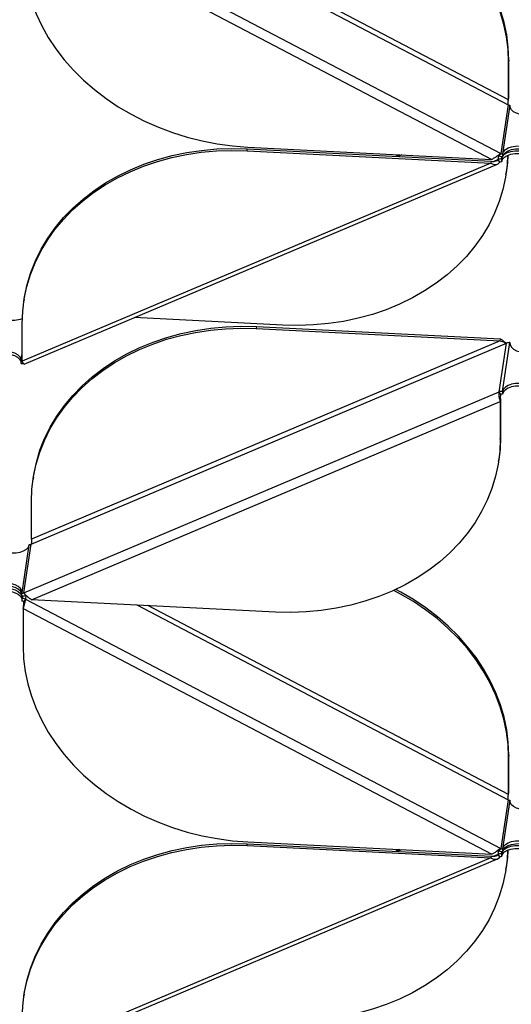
# Model space of a CAD drawing. Header units: millimetres. Extents: x 5 to 415, y 2 to 292.
# Tile 54 of 82: x 277 to 285, y 177 to 195. Entities that reach past the tile are written whole.
import ezdxf

# ---------------------------------------------------------------- set-up
doc = ezdxf.new("R2010")
doc.units = ezdxf.units.MM

msp = doc.modelspace()

# ---------------------------------------------------------------- linework, layer by layer
at = {"color": 7, "linetype": 'Continuous', "lineweight": 25}
for p, q in [((276.7789, 196.9215), (285.2049, 192.5077)), ((276.7386, 196.755), (285.045, 192.4038)), ((278.7518, 196.8192), (285.3358, 193.3703)), ((285.3411, 193.4614), (278.9501, 196.8092)), ((285.3463, 194.1606), (285.3411, 194.1261)), ((285.3463, 193.4959), (285.3463, 194.1606)), ((285.3411, 193.4614), (285.3411, 194.1261)), ((285.3411, 193.4614), (285.3463, 193.4959)), ((285.3358, 193.3703), (285.2049, 192.5077)), ((285.3657, 193.3623), (285.2348, 192.4996)), ((285.3657, 193.3399), (285.3657, 193.3623)), ((280.7073, 192.5562), (280.7125, 192.5908)), ((280.7125, 192.5908), (285.0342, 192.3721)), ((280.7233, 192.6225), (285.045, 192.4038)), ((280.7073, 192.5562), (285.029, 192.3376)), ((283.4116, 192.4865), (283.3434, 192.4576)), ((283.4478, 192.4846), (283.3796, 192.4558)), ((285.159, 192.4006), (285.0824, 192.3682)), ((285.159, 192.4006), (285.1689, 192.4656)), ((285.1889, 192.3566), (285.159, 192.4006)), ((285.175, 192.4668), (285.2049, 192.5077)), ((285.2196, 192.4165), (285.2188, 192.4107)), ((285.2188, 192.4107), (285.2188, 192.3617)), ((285.2196, 192.4165), (285.2249, 192.4515)), ((285.2196, 192.4165), (285.2327, 192.4508)), ((285.2196, 192.3675), (285.2196, 192.4165)), ((285.2348, 192.4996), (285.2348, 192.4506)), ((285.029, 192.3376), (276.7226, 188.827)), ((276.7597, 188.777), (285.1462, 192.3215)), ((285.0342, 192.3721), (285.029, 192.3376)), ((285.2196, 192.3675), (285.2188, 192.3617)), ((285.295, 192.1337), (285.3003, 192.1682)), ((276.7578, 189.925), (276.7526, 189.8905)), ((281.3403, 189.4679), (278.7094, 189.601)), ((276.7226, 188.827), (276.7226, 189.4917)), ((280.8752, 189.4407), (280.87, 189.4062)), ((280.8752, 189.4407), (285.1969, 189.222)), ((280.87, 189.4062), (285.1917, 189.1875)), ((276.88, 185.5858), (285.306, 189.147)), ((285.1917, 189.1875), (276.8853, 185.6769)), ((285.175, 188.2843), (285.306, 189.147)), ((285.1917, 189.1875), (285.1969, 189.222)), ((285.2348, 188.2945), (285.3657, 189.1571)), ((285.3657, 189.1347), (285.3657, 189.1571)), ((276.7032, 188.8343), (276.7226, 188.9622)), ((276.7032, 188.7854), (276.7032, 188.8343)), ((276.7491, 184.7232), (285.175, 188.2843)), ((285.2049, 188.2404), (285.175, 188.2843)), ((285.2348, 188.2945), (285.2348, 188.2455)), ((276.888, 184.6042), (285.1944, 188.1148)), ((285.1996, 188.1493), (285.1944, 188.1148)), ((285.1944, 188.1148), (285.1944, 187.4501)), ((285.1996, 188.1493), (285.1996, 187.4846)), ((285.1944, 187.4501), (285.1996, 187.4846)), ((285.1644, 187.0513), (285.1696, 187.0858)), ((276.9205, 186.7749), (276.9153, 186.7404)), ((276.8853, 185.6769), (276.8853, 186.3416)), ((276.7491, 184.7232), (276.88, 185.5858)), ((276.7201, 184.7239), (276.8493, 185.575)), ((276.8501, 185.5808), (276.8493, 185.575)), ((276.7201, 184.7239), (276.7192, 184.7181)), ((276.7192, 184.6691), (276.7192, 184.7181)), ((276.7491, 184.7232), (276.7789, 184.6792)), ((276.7192, 184.6283), (276.7201, 184.6341)), ((276.7192, 184.6283), (276.7192, 184.5793)), ((276.7254, 184.669), (276.7201, 184.6341)), ((276.7789, 184.6121), (276.7491, 184.5712)), ((276.7887, 184.6762), (276.7789, 184.6121)), ((276.7789, 184.6121), (285.2049, 180.1984)), ((281.2097, 184.3855), (276.888, 184.6042)), ((276.7438, 184.4801), (276.7386, 184.4456)), ((276.7386, 184.4456), (285.045, 180.0945)), ((276.7386, 184.4456), (276.7386, 183.7809)), ((278.7518, 184.5099), (285.3358, 181.061)), ((285.3411, 181.1521), (278.9501, 184.4999)), ((285.3463, 181.8513), (285.3411, 181.8168)), ((285.3411, 181.1521), (285.3411, 181.8168)), ((285.3463, 181.1866), (285.3463, 181.8513)), ((285.3358, 181.061), (285.2049, 180.1984)), ((285.3657, 181.0529), (285.2348, 180.1903)), ((285.3411, 181.1521), (285.3463, 181.1866)), ((285.3657, 181.0305), (285.3657, 181.0529)), ((280.7073, 180.2469), (280.7125, 180.2814)), ((280.7073, 180.2469), (285.029, 180.0282)), ((280.7125, 180.2814), (285.0342, 180.0628)), ((280.7233, 180.3131), (285.045, 180.0945)), ((283.4116, 180.1771), (283.3434, 180.1483)), ((283.4478, 180.1753), (283.3796, 180.1465)), ((285.175, 180.1574), (285.2049, 180.1984)), ((285.2348, 180.1903), (285.2348, 180.1413)), ((285.029, 180.0282), (276.7226, 176.5176)), ((276.7597, 176.4676), (285.1462, 180.0121)), ((285.0342, 180.0628), (285.029, 180.0282)), ((285.159, 180.0912), (285.0824, 180.0588)), ((285.159, 180.0912), (285.1689, 180.1563)), ((285.1889, 180.0473), (285.159, 180.0912)), ((285.2196, 180.1071), (285.2188, 180.1013)), ((285.2188, 180.1013), (285.2188, 180.0523)), ((285.2196, 180.0581), (285.2188, 180.0523)), ((285.2196, 180.1071), (285.2249, 180.1421)), ((285.2196, 180.1071), (285.2327, 180.1414)), ((285.2196, 180.0581), (285.2196, 180.1071)), ((285.295, 179.8243), (285.3003, 179.8588)), ((276.7578, 177.6156), (276.7526, 177.5811))]:
    msp.add_line(p, q, dxfattribs=at)
at = {"color": 7, "linetype": 'Continuous', "lineweight": 25, "flags": 128}
for points in [[(285.3463, 194.1606), (285.337, 194.384), (285.3092, 194.6073), (285.263, 194.8294), (285.1986, 195.0493), (285.1162, 195.2661), (285.0164, 195.4786), (284.8996, 195.6859), (284.7662, 195.887), (284.617, 196.0811), (284.4526, 196.2671), (284.2738, 196.4442), (284.0814, 196.6117), (283.8763, 196.7686), (283.6595, 196.9143), (283.432, 197.0482), (283.3443, 197.0951)], [(285.3411, 194.1261), (285.3318, 194.3495), (285.304, 194.5728), (285.2577, 194.7949), (285.1933, 195.0148), (285.111, 195.2316), (285.0112, 195.4441), (284.8943, 195.6514), (284.761, 195.8525), (284.6118, 196.0466), (284.4473, 196.2326), (284.2685, 196.4097), (284.0761, 196.5772), (283.8711, 196.7341), (283.6543, 196.8798), (283.4268, 197.0137), (283.3063, 197.0775)], [(276.7386, 196.0902), (276.7479, 195.8669), (276.7757, 195.6436), (276.8219, 195.4215), (276.8864, 195.2016), (276.9687, 194.9848), (277.0685, 194.7723), (277.1853, 194.565), (277.3187, 194.3639), (277.4679, 194.1698), (277.6323, 193.9838), (277.8111, 193.8067), (278.0035, 193.6392), (278.2086, 193.4823), (278.4254, 193.3365), (278.6529, 193.2027), (278.8901, 193.0814), (279.1358, 192.9732), (279.3889, 192.8786), (279.6482, 192.798), (279.9126, 192.7318), (280.1807, 192.6804), (280.4514, 192.6439), (280.7233, 192.6225)], [(285.6154, 193.193), (285.5487, 193.2013), (285.485, 193.22), (285.4317, 193.2474), (285.3925, 193.2819), (285.37, 193.3211), (285.3657, 193.3623)], [(276.7226, 189.4917), (276.7319, 189.7141), (276.7597, 189.9346), (276.8059, 190.152), (276.8703, 190.3654), (276.9526, 190.5738), (277.0525, 190.7762), (277.1693, 190.9717), (277.3027, 191.1594), (277.4519, 191.3383), (277.6163, 191.5077), (277.7951, 191.6668), (277.9875, 191.8147), (278.1926, 191.9509), (278.4094, 192.0747), (278.6369, 192.1855), (278.8741, 192.2828), (279.1198, 192.3662), (279.3729, 192.4352), (279.6322, 192.4895), (279.8966, 192.529), (280.1647, 192.5533), (280.4354, 192.5624), (280.7073, 192.5562)], [(276.7578, 189.925), (276.7649, 189.9691), (276.8112, 190.1865), (276.8756, 190.3999), (276.9579, 190.6083), (277.0577, 190.8107), (277.1746, 191.0062), (277.3079, 191.1939), (277.4571, 191.3728), (277.6215, 191.5422), (277.8004, 191.7013), (277.9927, 191.8492), (278.1978, 191.9854), (278.4146, 192.1092), (278.6421, 192.22), (278.8793, 192.3173), (279.125, 192.4007), (279.3781, 192.4697), (279.6375, 192.524), (279.9018, 192.5635), (280.1699, 192.5878), (280.4406, 192.5969), (280.7125, 192.5908)], [(285.2348, 192.4996), (285.2514, 192.5398), (285.2853, 192.5761), (285.3343, 192.6061), (285.3951, 192.6278), (285.4635, 192.6397), (285.5349, 192.6411), (285.6045, 192.6318), (285.6676, 192.6125)], [(285.2348, 192.4506), (285.2514, 192.4908), (285.2853, 192.5271), (285.3343, 192.5571), (285.3951, 192.5788), (285.4635, 192.5908), (285.5349, 192.5921), (285.6045, 192.5828), (285.6676, 192.5635)], [(285.3245, 192.4761), (285.3158, 192.31), (285.2879, 192.0896), (285.2417, 191.8721), (285.1773, 191.6587), (285.095, 191.4503), (284.9952, 191.2479), (284.8783, 191.0524), (284.745, 190.8648), (284.5957, 190.6858), (284.4313, 190.5164), (284.2525, 190.3574), (284.0601, 190.2094), (283.855, 190.0732), (283.6382, 189.9494), (283.4107, 189.8386), (283.1736, 189.7413), (282.9279, 189.658), (282.6747, 189.589), (282.4154, 189.5346), (282.1511, 189.4952), (281.8829, 189.4709), (281.6123, 189.4617), (281.3403, 189.4679)], [(285.2196, 192.3675), (285.2366, 192.4079), (285.2712, 192.4445), (285.3211, 192.4746), (285.3828, 192.4961), (285.4521, 192.5077), (285.5242, 192.5084), (285.5942, 192.4983), (285.6572, 192.4781)], [(285.2359, 192.4558), (285.2366, 192.4569), (285.2712, 192.4935), (285.3211, 192.5236), (285.3828, 192.5451), (285.4521, 192.5567), (285.5242, 192.5574), (285.5942, 192.5473), (285.6572, 192.5271)], [(285.3288, 192.478), (285.321, 192.3445), (285.3003, 192.1682)], [(276.9205, 186.7749), (276.9276, 186.819), (276.9738, 187.0364), (277.0383, 187.2498), (277.1206, 187.4583), (277.2204, 187.6607), (277.3372, 187.8562), (277.4706, 188.0438), (277.6198, 188.2228), (277.7842, 188.3921), (277.963, 188.5512), (278.1554, 188.6992), (278.3605, 188.8353), (278.5773, 188.9591), (278.8048, 189.0699), (279.042, 189.1672), (279.2877, 189.2506), (279.5408, 189.3196), (279.8002, 189.374), (280.0645, 189.4134), (280.3326, 189.4377), (280.6033, 189.4468), (280.8752, 189.4407)], [(276.8853, 186.3416), (276.8945, 186.564), (276.9224, 186.7845), (276.9686, 187.0019), (277.033, 187.2153), (277.1153, 187.4237), (277.2151, 187.6262), (277.332, 187.8217), (277.4654, 188.0093), (277.6146, 188.1882), (277.779, 188.3576), (277.9578, 188.5167), (278.1502, 188.6646), (278.3553, 188.8008), (278.5721, 188.9246), (278.7996, 189.0354), (279.0368, 189.1327), (279.2825, 189.2161), (279.5356, 189.2851), (279.7949, 189.3394), (280.0593, 189.3789), (280.3274, 189.4032), (280.5981, 189.4123), (280.87, 189.4062)], [(285.3657, 189.1571), (285.37, 189.1159), (285.3925, 189.0767), (285.4317, 189.0423), (285.485, 189.0148), (285.529, 189.0007)], [(276.3109, 188.9889), (276.3789, 189.0016), (276.4502, 189.0038), (276.5202, 188.9953), (276.5839, 188.9766), (276.6372, 188.9492), (276.6764, 188.9147), (276.6989, 188.8755), (276.7032, 188.8343)], [(276.3109, 188.94), (276.3789, 188.9527), (276.4502, 188.9548), (276.5202, 188.9463), (276.5839, 188.9277), (276.6372, 188.9002), (276.6764, 188.8657), (276.6989, 188.8265), (276.7032, 188.8077)], [(285.6676, 188.4073), (285.6045, 188.4266), (285.5349, 188.4359), (285.4635, 188.4346), (285.3951, 188.4226), (285.3343, 188.4009), (285.2853, 188.3709), (285.2514, 188.3346), (285.2348, 188.2945)], [(285.6676, 188.3583), (285.6045, 188.3776), (285.5349, 188.3869), (285.4635, 188.3856), (285.3951, 188.3736), (285.3343, 188.3519), (285.2853, 188.3219), (285.2514, 188.2856), (285.2348, 188.2455)], [(285.1944, 187.4501), (285.1851, 187.2277), (285.1573, 187.0072), (285.1111, 186.7898), (285.0466, 186.5764), (284.9643, 186.368), (284.8645, 186.1655), (284.7477, 185.9701), (284.6143, 185.7824), (284.4651, 185.6035), (284.3007, 185.4341), (284.1219, 185.275), (283.9295, 185.1271), (283.7244, 184.9909), (283.5076, 184.8671), (283.2801, 184.7563), (283.0429, 184.659), (282.7972, 184.5756), (282.5441, 184.5066), (282.2847, 184.4523), (282.0204, 184.4128), (281.7523, 184.3885), (281.4816, 184.3794), (281.2097, 184.3855)], [(285.1996, 187.4846), (285.1904, 187.2622), (285.1696, 187.0858)], [(276.4535, 185.4495), (276.4747, 185.4441), (276.5447, 185.434), (276.6168, 185.4347), (276.6861, 185.4463), (276.7478, 185.4679), (276.7977, 185.4979), (276.8323, 185.5345), (276.8493, 185.575)], [(276.7201, 184.7239), (276.7156, 184.7655), (276.6925, 184.8049), (276.6524, 184.8396), (276.5982, 184.867), (276.5334, 184.8854), (276.4626, 184.8933), (276.3906, 184.8904), (276.3225, 184.8768)], [(276.7192, 184.7026), (276.7156, 184.7165), (276.6925, 184.756), (276.6524, 184.7906), (276.5982, 184.818), (276.5334, 184.8364), (276.4626, 184.8443), (276.3906, 184.8414), (276.3225, 184.8278)], [(276.3225, 184.7869), (276.3906, 184.8006), (276.4626, 184.8035), (276.5334, 184.7955), (276.5982, 184.7772), (276.6524, 184.7497), (276.6925, 184.7151), (276.7156, 184.6756), (276.7201, 184.6341)], [(276.3225, 184.738), (276.3906, 184.7516), (276.4626, 184.7545), (276.5334, 184.7465), (276.5982, 184.7282), (276.6524, 184.7007), (276.6925, 184.6661), (276.7156, 184.6266), (276.7192, 184.6128)], [(285.3411, 181.8168), (285.3318, 182.0402), (285.304, 182.2634), (285.2577, 182.4855), (285.1933, 182.7055), (285.111, 182.9222), (285.0112, 183.1347), (284.8943, 183.342), (284.761, 183.5432), (284.6118, 183.7372), (284.4473, 183.9232), (284.2685, 184.1004), (284.0761, 184.2678), (283.8711, 184.4248), (283.6543, 184.5705), (283.4268, 184.7043), (283.3063, 184.7681)], [(285.3463, 181.8513), (285.337, 182.0747), (285.3092, 182.2979), (285.263, 182.52), (285.1986, 182.74), (285.1162, 182.9567), (285.0164, 183.1692), (284.8996, 183.3765), (284.7662, 183.5777), (284.617, 183.7717), (284.4526, 183.9577), (284.2738, 184.1349), (284.0814, 184.3023), (283.8763, 184.4593), (283.6595, 184.605), (283.432, 184.7388), (283.3443, 184.7857)], [(276.7386, 183.7809), (276.7479, 183.5575), (276.7757, 183.3343), (276.8219, 183.1122), (276.8864, 182.8922), (276.9687, 182.6755), (277.0685, 182.463), (277.1853, 182.2556), (277.3187, 182.0545), (277.4679, 181.8605), (277.6323, 181.6744), (277.8111, 181.4973), (278.0035, 181.3299), (278.2086, 181.1729), (278.4254, 181.0272), (278.6529, 180.8934), (278.8901, 180.7721), (279.1358, 180.6639), (279.3889, 180.5692), (279.6482, 180.4886), (279.9126, 180.4225), (280.1807, 180.371), (280.4514, 180.3345), (280.7233, 180.3131)], [(285.6154, 180.8836), (285.5487, 180.892), (285.485, 180.9106), (285.4317, 180.9381), (285.3925, 180.9726), (285.37, 181.0117), (285.3657, 181.0529)], [(276.7226, 177.1823), (276.7319, 177.4048), (276.7597, 177.6252), (276.8059, 177.8426), (276.8703, 178.0561), (276.9526, 178.2645), (277.0525, 178.4669), (277.1693, 178.6624), (277.3027, 178.85), (277.4519, 179.029), (277.6163, 179.1984), (277.7951, 179.3574), (277.9875, 179.5054), (278.1926, 179.6416), (278.4094, 179.7653), (278.6369, 179.8762), (278.8741, 179.9735), (279.1198, 180.0568), (279.3729, 180.1258), (279.6322, 180.1802), (279.8966, 180.2196), (280.1647, 180.2439), (280.4354, 180.253), (280.7073, 180.2469)], [(276.7578, 177.6156), (276.7649, 177.6597), (276.8112, 177.8771), (276.8756, 178.0906), (276.9579, 178.299), (277.0577, 178.5014), (277.1746, 178.6969), (277.3079, 178.8845), (277.4571, 179.0635), (277.6215, 179.2329), (277.8004, 179.3919), (277.9927, 179.5399), (278.1978, 179.6761), (278.4146, 179.7999), (278.6421, 179.9107), (278.8793, 180.008), (279.125, 180.0913), (279.3781, 180.1603), (279.6375, 180.2147), (279.9018, 180.2541), (280.1699, 180.2784), (280.4406, 180.2875), (280.7125, 180.2814)], [(285.2196, 180.0581), (285.2366, 180.0986), (285.2712, 180.1351), (285.3211, 180.1652), (285.3828, 180.1868), (285.4521, 180.1983), (285.5242, 180.1991), (285.5942, 180.189), (285.6572, 180.1687)], [(285.2348, 180.1903), (285.2514, 180.2304), (285.2853, 180.2667), (285.3343, 180.2967), (285.3951, 180.3184), (285.4635, 180.3304), (285.5349, 180.3318), (285.6045, 180.3225), (285.6676, 180.3031)], [(285.2348, 180.1413), (285.2514, 180.1814), (285.2853, 180.2177), (285.3343, 180.2477), (285.3951, 180.2695), (285.4635, 180.2814), (285.5349, 180.2828), (285.6045, 180.2735), (285.6676, 180.2541)], [(285.2359, 180.1465), (285.2366, 180.1476), (285.2712, 180.1841), (285.3211, 180.2142), (285.3828, 180.2358), (285.4521, 180.2473), (285.5242, 180.2481), (285.5942, 180.238), (285.6572, 180.2177)], [(285.3245, 180.1668), (285.3158, 180.0007), (285.2879, 179.7802), (285.2417, 179.5628), (285.1773, 179.3494), (285.095, 179.141), (284.9952, 178.9385), (284.8783, 178.7431), (284.745, 178.5554), (284.5957, 178.3765), (284.4313, 178.2071), (284.2525, 178.048), (284.0601, 177.9001), (283.855, 177.7639), (283.6382, 177.6401), (283.4107, 177.5293), (283.1736, 177.432), (282.9279, 177.3486), (282.6747, 177.2796), (282.4154, 177.2253), (282.1511, 177.1858), (281.8829, 177.1615), (281.6123, 177.1524), (281.3403, 177.1585)], [(285.3288, 180.1687), (285.321, 180.0352), (285.3003, 179.8588)]]:
    msp.add_lwpolyline(points, dxfattribs=at)
at = {"color": 7, "linetype": 'Continuous', "lineweight": 25}
for centre, radius, start, end in [((285.3693, 193.4347), 0.0726, 242.56238, 267.19457), ((285.211, 192.2745), 0.1363, 86.75022, 112.43853), ((285.2419, 192.5956), 0.1451, 242.56238, 267.19457), ((285.2383, 192.5721), 0.0726, 242.56238, 267.19457), ((285.2149, 192.2936), 0.0682, 86.75022, 112.43853), ((276.5598, 189.9991), 0.4447, 256.17341, 291.69941), ((285.358, 189.021), 0.1363, 86.75022, 112.43853), ((276.7069, 188.9046), 0.0703, 266.96687, 282.88587), ((276.7106, 188.9257), 0.1405, 266.96161, 283.3555), ((285.227, 188.1583), 0.1363, 86.75022, 112.43853), ((285.2309, 188.1774), 0.0682, 86.75022, 112.43853), ((276.854, 185.6488), 0.0682, 266.75022, 292.43853), ((276.723, 184.7862), 0.0682, 266.75022, 292.43853), ((276.7269, 184.8053), 0.1363, 266.75022, 292.43853), ((276.7121, 184.4833), 0.1451, 62.56238, 87.19457), ((276.7156, 184.5068), 0.0726, 62.56238, 87.19457), ((285.3693, 181.1254), 0.0726, 242.56238, 267.19457), ((285.2383, 180.2628), 0.0726, 242.56238, 267.19457), ((285.211, 179.9652), 0.1363, 86.75022, 112.43853), ((285.2419, 180.2862), 0.1451, 242.56238, 267.19457), ((285.2149, 179.9843), 0.0682, 86.75022, 112.43853)]:
    msp.add_arc(centre, radius, start, end, dxfattribs=at)
for points, knots in [([(285.3358, 193.3703), (285.3346, 193.3762), (285.332, 193.3879), (285.3326, 193.4103), (285.3355, 193.4333), (285.3388, 193.4506), (285.3406, 193.4591), (285.3411, 193.4614)], [0, 0, 0, 0, 0.2289275, 0.457855, 0.686699, 0.9155428, 1, 1, 1, 1]), ([(285.0342, 192.3721), (285.0489, 192.3696), (285.0784, 192.3647), (285.1203, 192.373), (285.146, 192.3886), (285.1577, 192.3994), (285.159, 192.4006)], [0, 0, 0, 0, 0.32019668, 0.6410914, 0.96198601, 1, 1, 1, 1]), ([(285.2049, 192.5077), (285.1953, 192.5015), (285.1762, 192.4891), (285.1375, 192.4598), (285.0928, 192.4283), (285.0613, 192.4122), (285.045, 192.4038)], [0, 0, 0, 0, 0.2453754, 0.4909149, 0.7364551, 1, 1, 1, 1]), ([(285.175, 192.4668), (285.1642, 192.4653), (285.1524, 192.4636), (285.1372, 192.4593), (285.1358, 192.4589)], [0, 0, 0, 0, 0.9055974, 1, 1, 1, 1]), ([(285.029, 192.3376), (285.0441, 192.3304), (285.0745, 192.316), (285.1183, 192.312), (285.1586, 192.3232), (285.1785, 192.3452), (285.1889, 192.3566)], [0, 0, 0, 0, 0.2453754, 0.4909149, 0.7364551, 1, 1, 1, 1]), ([(285.306, 189.147), (285.2965, 189.1498), (285.2776, 189.1555), (285.2398, 189.1727), (285.2096, 189.1833), (285.1934, 189.1871), (285.1917, 189.1875)], [0, 0, 0, 0, 0.3201967, 0.6410914, 0.961986, 1, 1, 1, 1]), ([(285.286, 189.1536), (285.2847, 189.1549), (285.2732, 189.1665), (285.2432, 189.1932), (285.2127, 189.2122), (285.1969, 189.222)], [0, 0, 0, 0, 0.0547698, 0.5106701, 1, 1, 1, 1]), ([(276.7591, 188.7786), (276.7581, 188.7778), (276.7552, 188.7754), (276.7448, 188.7856), (276.7328, 188.8043), (276.7253, 188.8209), (276.7226, 188.827)], [0, 0, 0, 0, 0.1590161, 0.4848879, 0.8107596, 1, 1, 1, 1]), ([(285.175, 188.2843), (285.1723, 188.2745), (285.1669, 188.2549), (285.1679, 188.2156), (285.1746, 188.1742), (285.1845, 188.1395), (285.1918, 188.1214), (285.1944, 188.1148)], [0, 0, 0, 0, 0.21829734, 0.43660611, 0.65491491, 0.8732236, 1, 1, 1, 1]), ([(285.2049, 188.2404), (285.2023, 188.2348), (285.1973, 188.2234), (285.1946, 188.2011), (285.1951, 188.178), (285.1974, 188.1604), (285.1992, 188.1517), (285.1996, 188.1493)], [0, 0, 0, 0, 0.2289275, 0.457855, 0.686699, 0.9155428, 1, 1, 1, 1]), ([(276.8853, 185.6769), (276.8865, 185.6702), (276.889, 185.6569), (276.8905, 185.6335), (276.8889, 185.6108), (276.8848, 185.595), (276.881, 185.5878), (276.88, 185.5858)], [0, 0, 0, 0, 0.2289275, 0.457855, 0.686699, 0.9155428, 1, 1, 1, 1]), ([(276.888, 184.6042), (276.8731, 184.6134), (276.8434, 184.6318), (276.8042, 184.6666), (276.7708, 184.7007), (276.7565, 184.7155), (276.7491, 184.7232)], [0, 0, 0, 0, 0.2453754, 0.4909149, 0.7364551, 1, 1, 1, 1]), ([(276.7386, 184.4456), (276.7434, 184.4569), (276.7529, 184.4795), (276.7664, 184.52), (276.7761, 184.56), (276.7802, 184.5915), (276.7793, 184.6066), (276.7789, 184.6121)], [0, 0, 0, 0, 0.2182973, 0.4366061, 0.6549149, 0.8732236, 1, 1, 1, 1]), ([(276.7438, 184.4801), (276.7452, 184.4867), (276.7479, 184.4997), (276.7515, 184.5229), (276.7529, 184.5455), (276.7517, 184.5616), (276.7496, 184.5692), (276.7491, 184.5712)], [0, 0, 0, 0, 0.2289275, 0.457855, 0.686699, 0.9155428, 1, 1, 1, 1]), ([(276.7991, 184.6725), (276.7931, 184.6749), (276.7858, 184.6778), (276.78, 184.679), (276.7789, 184.6792)], [0, 0, 0, 0, 0.8233699, 1, 1, 1, 1]), ([(285.3358, 181.061), (285.3346, 181.0668), (285.332, 181.0785), (285.3326, 181.1009), (285.3355, 181.1239), (285.3388, 181.1412), (285.3406, 181.1498), (285.3411, 181.1521)], [0, 0, 0, 0, 0.2289275, 0.457855, 0.686699, 0.9155428, 1, 1, 1, 1]), ([(285.2049, 180.1984), (285.1953, 180.1921), (285.1762, 180.1797), (285.1375, 180.1504), (285.0928, 180.1189), (285.0613, 180.1028), (285.045, 180.0945)], [0, 0, 0, 0, 0.2453754, 0.4909149, 0.7364551, 1, 1, 1, 1]), ([(285.029, 180.0282), (285.0441, 180.021), (285.0745, 180.0066), (285.1183, 180.0026), (285.1586, 180.0138), (285.1785, 180.0359), (285.1889, 180.0473)], [0, 0, 0, 0, 0.2453754, 0.4909149, 0.7364551, 1, 1, 1, 1]), ([(285.0342, 180.0628), (285.0489, 180.0603), (285.0784, 180.0554), (285.1203, 180.0637), (285.146, 180.0793), (285.1577, 180.0901), (285.159, 180.0912)], [0, 0, 0, 0, 0.32019668, 0.6410914, 0.96198601, 1, 1, 1, 1]), ([(285.175, 180.1574), (285.1642, 180.1559), (285.1524, 180.1543), (285.1372, 180.15), (285.1358, 180.1496)], [0, 0, 0, 0, 0.9055974, 1, 1, 1, 1])]:
    msp.add_open_spline(points, degree=3, knots=knots, dxfattribs=at)

doc.saveas('drawing.dxf')
